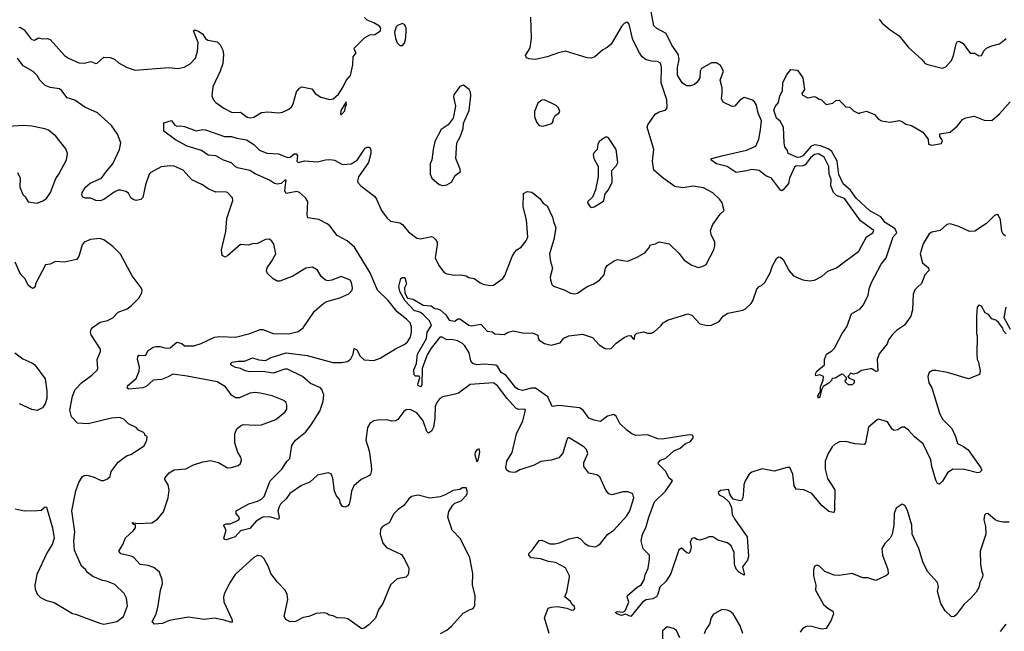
# Model space of a CAD drawing. Extents: x 2293878 to 2522763, y 823964 to 1006972.
# Tile 69 of 256: x 2302921 to 2310471, y 902661 to 907350. Entities that reach past the tile are written whole.
import ezdxf

# ---------------------------------------------------------------- set-up
doc = ezdxf.new("R2010")
doc.units = 0

msp = doc.modelspace()

# ---------------------------------------------------------------- linework, layer by layer
at = {"layer": '0CON20XD'}
for points in [[(2308037, 903263), (2307995, 903298), (2307975, 903286), (2307914.4, 903105), (2307877.8, 903045), (2307830.1, 902999.9), (2307814.6, 902945), (2307802.5, 902925), (2307775, 902908.5), (2307725, 902901.9), (2307695.4, 902884.6), (2307607, 902773), (2307565, 902793.3), (2307535, 902781.2), (2307500, 902795), (2307490, 902805), (2307505, 902812.5), (2307545, 902807.5), (2307563, 902817), (2307591.2, 902885), (2307580, 902925), (2307582.5, 902935), (2307655, 902998), (2307685, 903016.2), (2307708.6, 903055), (2307715.9, 903094.1), (2307739.2, 903145), (2307751.2, 903215), (2307748.8, 903245), (2307702.3, 903292.3), (2307686, 903355), (2307695.8, 903405), (2307721.4, 903455), (2307744.7, 903535.3), (2307787.2, 903652.8), (2307872.7, 903735), (2307925.8, 903815), (2307897, 903837), (2307875.8, 903885), (2307816.7, 903945), (2307818.8, 903955), (2307835, 903972), (2307875, 903988.8), (2307936.4, 904043.6), (2307986.1, 904063.9), (2308025, 904100), (2308065, 904116.2), (2308086, 904145), (2308085, 904157.5), (2308077.5, 904165), (2308055, 904168.1), (2307847.3, 904132.7), (2307815, 904135.8), (2307735, 904166.1), (2307645, 904162.9), (2307614.8, 904174.8), (2307575, 904201.6), (2307523.1, 904255), (2307495, 904310), (2307475, 904322.7), (2307429.2, 904310.8), (2307375, 904269.4), (2307325, 904280), (2307285, 904294), (2307242.2, 904355), (2307213.3, 904373.3), (2307055, 904390.8), (2307002.5, 904385), (2306969.5, 904459.5), (2306875, 904523.8), (2306845, 904525.3), (2306777.3, 904507.3), (2306745, 904514.3), (2306725, 904528.6), (2306652.2, 904622.2), (2306611.6, 904645), (2306587.7, 904687.7), (2306571.8, 904701.8), (2306485, 904709.5), (2306425, 904702.9), (2306395, 904712.8), (2306379, 904735), (2306366.3, 904796.3), (2306335, 904848.6), (2306315, 904868.1), (2306277.3, 904887.3), (2306235, 904897.8), (2306195.8, 904895.8), (2306160, 904915), (2306142.5, 904915), (2306075, 904832.5), (2306045, 904781.4), (2306006.8, 904675), (2306005, 904550), (2305995, 904536.2), (2305976.7, 904545), (2305973.6, 904556.4), (2305990, 904605), (2305985, 904617.5), (2305955, 904617.5), (2305945, 904627.5), (2305942.5, 904665), (2305962.2, 904715), (2305971.5, 904785), (2306038.8, 904905), (2306046.4, 904955), (2306079.1, 905005), (2306061.8, 905041.7), (2306011.5, 905091.5), (2305995, 905103.9), (2305945, 905121.5), (2305875, 905197.1), (2305834.4, 905265), (2305828.5, 905305), (2305844.4, 905365), (2305855, 905372.9), (2305875, 905373.3), (2305886.7, 905325), (2305871.9, 905295), (2305874.1, 905254.1), (2305894.5, 905214.5), (2305938.1, 905208.1), (2306015, 905162), (2306075, 905156), (2306105, 905136.7), (2306125, 905133.3), (2306145.8, 905125.8), (2306188.3, 905088.3), (2306215, 905047.5), (2306255, 905037.5), (2306283.3, 905056.7), (2306295, 905057.5), (2306365, 905006.7), (2306385, 905003.3), (2306456.4, 905016.4), (2306505, 904962.5), (2306545, 904957.5), (2306565, 904942.5), (2306635, 904937.5), (2306665, 904953.3), (2306706.4, 904963.6), (2306786.4, 904946.4), (2306849.3, 904949.3), (2306895, 904930), (2306897.5, 904905), (2306905, 904892.5), (2306945, 904866.7), (2306995, 904853.8), (2307065, 904873.3), (2307092.7, 904907.3), (2307132.7, 904927.3), (2307235, 904940), (2307312.3, 904912.3), (2307365, 904856.7), (2307405, 904831.2), (2307416.4, 904826.4), (2307455, 904830), (2307495, 904870), (2307556.1, 904913.9), (2307585, 904926.7), (2307605, 904927.5), (2307625, 904902.5), (2307635, 904900), (2307637.5, 904932.5), (2307653, 904947), (2307705, 904957.5), (2307735, 904947.5), (2307765, 904947.5), (2307785, 904957.5), (2307837.3, 905002.7), (2307855, 905026.7), (2307887.5, 905045), (2308045, 905093.8), (2308075, 905083.8), (2308135, 905018), (2308195, 905006), (2308225, 905007.5), (2308284.4, 905035.6), (2308315, 905076.2), (2308350.5, 905099.5), (2308465, 905123.8), (2308485, 905133.8), (2308530, 905175), (2308543.3, 905195), (2308572.5, 905285), (2308590, 905305), (2308608.3, 905311.7), (2308633.3, 905335), (2308678, 905415), (2308691.7, 905458.3), (2308725, 905520), (2308738.3, 905531.7), (2308755, 905530), (2308775, 905512.5), (2308820, 905425), (2308853.8, 905385), (2308925, 905354.3), (2308975, 905347.1), (2309015, 905352.9), (2309075, 905384.2), (2309117.6, 905422.4), (2309183, 905447), (2309205, 905462), (2309355, 905574.3), (2309414.4, 905685), (2309461.9, 905715), (2309469.5, 905735), (2309368.7, 905808.7), (2309245, 905980), (2309185, 906002.2), (2309159.7, 906025), (2309139.5, 906075), (2309142.2, 906125), (2309126.7, 906165), (2309123.9, 906225), (2309088.8, 906295), (2309045, 906322.5), (2309015, 906316.5), (2308985, 906291.4), (2308942.7, 906237.3), (2308925, 906229.2), (2308873.3, 906226.7), (2308861.6, 906218.4), (2308824.1, 906135.9), (2308816.4, 906095), (2308775, 906044.4), (2308765, 906038.9), (2308755, 906041.9), (2308732.6, 906072.6), (2308685.6, 906135), (2308643, 906153), (2308590, 906195), (2308535, 906202.5), (2308495, 906190), (2308415, 906177.5), (2308345, 906224.6), (2308265, 906243.6), (2308220, 906275), (2308227.5, 906285), (2308315, 906310), (2308495, 906349.4), (2308565, 906380), (2308588.9, 906435), (2308601.1, 906505), (2308607.9, 906575), (2308582.4, 906632.4), (2308570, 906695), (2308555, 906720.5), (2308535, 906734.5), (2308475, 906754), (2308440.3, 906729.7), (2308405, 906687.5), (2308385, 906683.3), (2308315, 906716.7), (2308301.4, 906745), (2308306.8, 906786.8), (2308306.6, 906826.6), (2308292.6, 906887.4), (2308316.4, 906955), (2308295, 906997.6), (2308265, 907020.4), (2308225, 907018.7), (2308147.8, 906975), (2308138.9, 906955), (2308135, 906904), (2308115, 906870), (2308095, 906854.3), (2308065, 906843.1), (2308035, 906842.2), (2308000.8, 906865), (2307965.6, 906925), (2307964.6, 906984.6), (2307976.8, 907045), (2307970, 907085), (2307920.5, 907155), (2307877.1, 907245), (2307805, 907282.9), (2307783.7, 907303.7), (2307754, 907454)], [(2306979.5, 902645), (2306945.6, 902765), (2306972.7, 902837.3), (2306995, 902846), (2307045, 902851.2), (2307117, 902837), (2307155, 902822.5), (2307170, 902825), (2307177.5, 902835), (2307175, 902850), (2307157, 902867), (2307145, 902890), (2307100, 902925), (2307116.4, 902963.6), (2307136.7, 903075), (2307136.7, 903085), (2307105, 903146.2), (2307028.1, 903188.1), (2306975, 903195.8), (2306915, 903216.2), (2306843, 903223), (2306823.6, 903243.6), (2306823.9, 903256.1), (2306853.9, 903286.1), (2306905, 903356.7), (2306925, 903358.8), (2306985, 903330.6), (2307025, 903331.1), (2307059.7, 903339.7), (2307135, 903370), (2307195, 903382.5), (2307220.3, 903370.3), (2307255, 903334), (2307285.7, 903315.7), (2307335, 903309.5), (2307355, 903317.5), (2307375.2, 903334.8), (2307430, 903405), (2307475, 903434.7), (2307576.1, 903545), (2307599.4, 903585), (2307630, 903685), (2307622.5, 903715), (2307585, 903731.2), (2307545, 903730), (2307465, 903706.2), (2307437.5, 903715), (2307414.1, 903744.1), (2307370, 903845), (2307345, 903861.2), (2307285, 903873.8), (2307246.2, 903925), (2307246, 903955), (2307276, 904025), (2307268, 904055), (2307245.8, 904075), (2307135, 904144), (2307125, 904143.3), (2307115, 904130), (2307105.4, 904094.6), (2307084.5, 904025.5), (2307055, 903990), (2306996.6, 903973.4), (2306917.9, 903962.1), (2306865, 903934.3), (2306755, 903898.6), (2306725, 903881.9), (2306705, 903878.1), (2306673.1, 903883.1), (2306656.2, 903895), (2306649.2, 903915), (2306656.7, 903965), (2306697.2, 904032.8), (2306731.1, 904175), (2306778.1, 904275), (2306799.2, 904355), (2306795, 904363.3), (2306745, 904362.5), (2306725, 904372.5), (2306658.2, 904445), (2306585, 904541.9), (2306555, 904566.7), (2306375, 904553.8), (2306285, 904487.5), (2306259.3, 904479.3), (2306165, 904458.8), (2306143.3, 904445), (2306118.8, 904415), (2306107.5, 904385), (2306104.4, 904295), (2306093.6, 904226.4), (2306078, 904195), (2306055, 904180), (2306041.9, 904191.9), (2306014.4, 904275), (2305965, 904335.7), (2305915, 904362.5), (2305885, 904357.5), (2305865, 904345.8), (2305821.2, 904285), (2305805, 904273.8), (2305775, 904272.5), (2305735, 904281.4), (2305665, 904279.4), (2305635, 904274.3), (2305605, 904252.9), (2305587, 904223), (2305574.4, 904125), (2305600.6, 904045), (2305616.7, 903935), (2305619.2, 903895), (2305610, 903865), (2305602.5, 903855), (2305540, 903825), (2305483.1, 903776.9), (2305464.2, 903735.8), (2305454.2, 903665.8), (2305445.8, 903635), (2305435, 903620), (2305415, 903613.3), (2305395, 903617.5), (2305377.5, 903645), (2305375, 903670), (2305363.3, 903683.3), (2305349.3, 903699.3), (2305334, 903735), (2305322, 903835), (2305309.3, 903869.3), (2305286.4, 903876.4), (2305205, 903858.9), (2305145, 903803.8), (2305080.4, 903779.6), (2304991.9, 903718.1), (2304963.7, 903676.3), (2304920.5, 903635), (2304909.1, 903615), (2304901.2, 903585), (2304909.5, 903535), (2304905, 903516.7), (2304838.5, 903538.5), (2304785, 903536.2), (2304735, 903504.4), (2304685, 903448.9), (2304615, 903430.5), (2304573.8, 903385), (2304505, 903362), (2304492.5, 903365), (2304486.2, 903375), (2304503.8, 903435), (2304482.5, 903475), (2304505, 903483.8), (2304535, 903485.8), (2304597.9, 903512.1), (2304606, 903525), (2304604, 903535), (2304580.8, 903565), (2304580, 903585), (2304677, 903637), (2304745, 903658.1), (2304775.8, 903675), (2304795.8, 903695), (2304841.1, 903815), (2304930, 903905), (2304968.3, 903961.7), (2304993.3, 903985), (2305006.2, 904085), (2305036, 904125), (2305111.4, 904188.6), (2305156.8, 904243.2), (2305221.1, 904348.9), (2305248.8, 904425), (2305252.1, 904475), (2305238.5, 904515), (2305227.1, 904527.1), (2305151.7, 904561.7), (2305088.5, 904615), (2304975, 904670.9), (2304955, 904670), (2304865, 904639.2), (2304785, 904652.9), (2304685, 904649.4), (2304648.6, 904658.6), (2304615, 904675.5), (2304575, 904684.5), (2304540, 904705), (2304538.8, 904715), (2304550, 904725), (2304595, 904732.9), (2304645, 904732.2), (2304705, 904758.2), (2304755, 904742.5), (2304805, 904737.8), (2304850.2, 904759.8), (2304965, 904796.4), (2305125, 904774.4), (2305321.8, 904721.8), (2305388.9, 904721.1), (2305435, 904729.4), (2305460.2, 904749.8), (2305477.5, 904785), (2305485, 904830), (2305505, 904820), (2305531.5, 904771.5), (2305561.8, 904741.8), (2305635, 904736.4), (2305685, 904753.8), (2305803.6, 904826.3), (2305875, 904861.8), (2305895, 904879.5), (2305916.1, 904915), (2305926.1, 904955), (2305926.1, 904995), (2305913.8, 905025), (2305886.2, 905055), (2305815, 905111.1), (2305745, 905196.1), (2305665.5, 905275), (2305608, 905408), (2305486.9, 905605), (2305432.9, 905655), (2305355, 905695.7), (2305298.5, 905768.5), (2305278.6, 905785), (2305215, 905817.1), (2305130.8, 905830.8), (2305124.3, 905854.3), (2305130, 905955), (2305111.2, 905985), (2305065, 906024), (2305045, 906033.8), (2304965, 906018), (2304954.4, 906034.4), (2304955.5, 906064.5), (2304965, 906120), (2304955, 906118.8), (2304925, 906094.4), (2304895, 906088.5), (2304875, 906092.9), (2304835, 906118.8), (2304725, 906167.1), (2304684.4, 906194.4), (2304591.9, 906215), (2304572.1, 906225), (2304545, 906253.3), (2304483.4, 906273.4), (2304425, 906305.9), (2304365, 906310.5), (2304316, 906346), (2304205, 906381.2), (2304115, 906428.6), (2304026.7, 906495), (2304025, 906560), (2304085, 906576), (2304107.5, 906545), (2304125, 906533.3), (2304155, 906536), (2304185, 906530.6), (2304275, 906497.1), (2304325, 906507.8), (2304345, 906504.5), (2304490, 906455), (2304545, 906454.3), (2304585, 906441.1), (2304659.4, 906429.4), (2304715, 906394), (2304758.8, 906348.8), (2304816.9, 906326.9), (2304905, 906320.4), (2304975, 906293.6), (2304995, 906296.9), (2305025, 906321.9), (2305041.9, 906321.9), (2305050.5, 906305), (2305045.8, 906265), (2305055, 906254.5), (2305105, 906268.6), (2305205, 906260.8), (2305264.5, 906275.5), (2305302.6, 906277.4), (2305335, 906273.5), (2305395, 906239.5), (2305462.5, 906245), (2305507.3, 906272.7), (2305570, 906365), (2305585, 906372.5), (2305601.7, 906371.7), (2305612.5, 906355), (2305613.8, 906325), (2305596.2, 906255), (2305519.2, 906145), (2305510, 906115), (2305513, 906103), (2305535.6, 906075.6), (2305642.9, 905995), (2305657.3, 905975), (2305695, 905888), (2305738.3, 905828.3), (2305765, 905806.2), (2305835, 905793.3), (2305855, 905778.8), (2305902.6, 905722.6), (2305965, 905674.4), (2305995, 905669.4), (2306077.5, 905687.5), (2306092.3, 905682.3), (2306110, 905665), (2306121.2, 905645), (2306122, 905625), (2306105.8, 905525), (2306134.4, 905465), (2306175, 905412), (2306195, 905402), (2306255, 905392), (2306305, 905394), (2306345, 905386.7), (2306365, 905373.3), (2306405, 905366.2), (2306451.7, 905331.7), (2306475, 905322), (2306525, 905312), (2306555, 905314.2), (2306626.2, 905365), (2306641.7, 905388.3), (2306697.8, 905535), (2306715, 905566), (2306732, 905585), (2306766, 905605), (2306804.6, 905655.4), (2306816.9, 905685), (2306815.5, 905715.5), (2306807.1, 905815), (2306781.1, 905915), (2306785, 906017.5), (2306813, 906033), (2306848.3, 906028.3), (2306908.3, 905978.3), (2306935, 905943.3), (2306965, 905922.5), (2307007.1, 905835), (2307013, 905803), (2307032.5, 905755), (2307017.1, 905665), (2306984.3, 905555), (2306990.6, 905495), (2307006.9, 905445), (2306988.6, 905375), (2306990, 905355), (2307000.9, 905320.9), (2307015, 905306), (2307095, 905280), (2307143.2, 905253.2), (2307175, 905248.6), (2307196.8, 905253.2), (2307273.3, 905305), (2307316.8, 905323.2), (2307365.8, 905354.2), (2307402, 905395), (2307412, 905445), (2307426.2, 905465), (2307478.3, 905501.7), (2307505, 905511.9), (2307545, 905504.2), (2307585, 905498.8), (2307655, 905528.8), (2307715, 905563.3), (2307743.3, 905595), (2307757, 905623), (2307795, 905631.2), (2307825, 905646.7), (2307900.7, 905630.7), (2307976.6, 905556.6), (2308015.9, 905505.9), (2308075, 905466.7), (2308125, 905450), (2308155, 905456.7), (2308185, 905473.3), (2308244.2, 905585), (2308252, 905615), (2308251.2, 905645), (2308223.4, 905703.4), (2308217.5, 905735), (2308235, 905780), (2308291.2, 905858.8), (2308321.7, 905888.3), (2308306.2, 905945), (2308290.5, 905970.5), (2308235, 906022.5), (2308165, 906061.4), (2308085, 906074.3), (2308005, 906061.4), (2307945, 906071.9), (2307854, 906135), (2307797.5, 906182.5), (2307783.6, 906196.4), (2307774, 906265), (2307784.2, 906355), (2307731.4, 906525), (2307737.5, 906545), (2307794.5, 906625.5), (2307825, 906643.8), (2307873.6, 906656.4), (2307886.4, 906673.6), (2307884, 906735), (2307838.7, 906865), (2307842.4, 906982.4), (2307835.5, 907015.5), (2307810.3, 907030.3), (2307765, 907031.9), (2307725, 907042.9), (2307695, 907066), (2307672.2, 907095), (2307623.1, 907195), (2307593.3, 907315), (2307585, 907327.5), (2307575, 907330), (2307555, 907320), (2307535, 907296.7), (2307455, 907162.5), (2307425, 907136), (2307391.5, 907118.5), (2307330, 907065), (2307305, 907056), (2307273.3, 907056.7), (2307105, 907107.5), (2307053, 907097), (2306965, 907064.3), (2306875, 907045.7), (2306825, 907049.2), (2306807.5, 907057.5), (2306800, 907075), (2306833.8, 907135), (2306846, 907205), (2306840.3, 907370.3)], [(2302915, 907290), (2302925, 907292.5), (2302955, 907272.5), (2302999.7, 907209.7), (2303015, 907198), (2303035, 907193.8), (2303065, 907212), (2303095, 907203.3), (2303135, 907206.7), (2303155, 907198.8), (2303264.2, 907075), (2303293.8, 907055), (2303375, 907020), (2303415, 907015.7), (2303465, 907030), (2303505, 907013.8), (2303515, 907016.7), (2303565, 907062.5), (2303615, 907060), (2303646.6, 907046.6), (2303679.1, 907019.1), (2303745, 906982.5), (2303805, 906962.9), (2304065, 906983.1), (2304133.2, 906976.8), (2304182.5, 906985), (2304227.9, 907012.1), (2304268.8, 907055), (2304284.2, 907105), (2304290, 907175), (2304253.3, 907265), (2304265, 907272.5), (2304295, 907260), (2304321.7, 907241.7), (2304346.1, 907206.1), (2304364.1, 907194.1), (2304435, 907181.2), (2304457.8, 907157.8), (2304477.6, 907117.6), (2304484.4, 907084.4), (2304478.5, 907015), (2304458.9, 906955), (2304402.7, 906835), (2304394.3, 906765), (2304405, 906738.8), (2304425.8, 906715), (2304485, 906670.5), (2304550.3, 906639.7), (2304615, 906640), (2304665, 906601.4), (2304686.9, 906596.9), (2304715, 906602.5), (2304775, 906638.7), (2304823.9, 906643.9), (2304905, 906635.4), (2304935, 906640.9), (2304985.4, 906664.6), (2305005, 906682), (2305016.9, 906705), (2305042.6, 906797.4), (2305065, 906826), (2305085, 906834.2), (2305160.7, 906820.7), (2305187.5, 906785), (2305230, 906755), (2305299.3, 906739.3), (2305325, 906743.8), (2305365, 906778.8), (2305402, 906835), (2305424, 906885), (2305456.8, 906923.2), (2305475.5, 907004.5), (2305478, 907065), (2305500, 907095), (2305486.2, 907125), (2305488, 907135), (2305565, 907211.2), (2305605, 907233.8), (2305645, 907237.5), (2305686.7, 907265), (2305690, 907285), (2305679.3, 907299.3), (2305637, 907327), (2305586, 907346), (2305565, 907367.5)], [(2305855, 907153.3), (2305870.7, 907169.3), (2305880, 907195), (2305883.8, 907255), (2305883.8, 907285), (2305875, 907310), (2305855, 907320), (2305817.5, 907305), (2305807.5, 907295), (2305793.8, 907255), (2305801.2, 907205), (2305815, 907173.3), (2305835, 907153.3), (2305855, 907153.3)], [(2309511.9, 907355), (2309533.9, 907323.9), (2309595, 907272.9), (2309665, 907227.1), (2309736.2, 907136.2), (2309838, 907045), (2309863.8, 907015), (2309885, 907005.8), (2309995, 906978), (2310022.3, 906987.7), (2310065, 907036.7), (2310081.4, 907075), (2310100.8, 907165), (2310110.5, 907179.5), (2310123.9, 907186.1), (2310155, 907168), (2310205, 907100), (2310215, 907093.3), (2310245, 907093.3), (2310275, 907072.5), (2310295, 907076.2), (2310317.5, 907115), (2310335, 907132), (2310375, 907150), (2310435, 907166), (2310486, 907205)], [(2304685, 904943.3), (2304765.7, 904975.7), (2304785, 904974.2), (2304865, 904943.1), (2304985, 904942.2), (2305055, 904960), (2305095, 904988), (2305180.8, 905115), (2305253.2, 905176.8), (2305275, 905189.2), (2305375, 905216.7), (2305445, 905248), (2305471.2, 905275), (2305473.8, 905295), (2305466.2, 905335), (2305453.6, 905353.6), (2305385, 905381.2), (2305315, 905354), (2305285, 905348.8), (2305265, 905354), (2305232.1, 905382.1), (2305205, 905428.8), (2305165, 905453.3), (2305115, 905446), (2305015, 905384.3), (2304915, 905344), (2304895.9, 905345.9), (2304865, 905362), (2304820, 905405), (2304812.5, 905425), (2304817.5, 905447.5), (2304852, 905495), (2304883.8, 905555), (2304869.5, 905629.5), (2304855, 905652.5), (2304835, 905666.2), (2304805, 905664), (2304745, 905633.8), (2304705, 905632.5), (2304675, 905621.2), (2304615, 905625.8), (2304515, 905538.8), (2304495, 905530), (2304472.3, 905542.3), (2304467.1, 905585), (2304501.1, 905725), (2304509.2, 905825), (2304553.8, 905965), (2304552.5, 905985), (2304513.9, 906023.9), (2304495, 906031.2), (2304425, 906028), (2304365, 906052), (2304323.3, 906085), (2304241.8, 906121.8), (2304175, 906197.5), (2304105, 906227.5), (2304075, 906230.5), (2304005, 906221.5), (2303925, 906178), (2303914.3, 906165), (2303884.4, 906085), (2303864.3, 905985.7), (2303849.4, 905970.6), (2303815, 905964.3), (2303790.9, 905970.9), (2303773.3, 905985), (2303755, 906020), (2303735, 906032.5), (2303693.6, 906043.6), (2303675, 906042.5), (2303645, 906028.1), (2303565, 905971.4), (2303538.3, 905961.7), (2303505, 905964.4), (2303465, 905982.9), (2303425, 905980.8), (2303405, 905988.8), (2303398.1, 906005), (2303400, 906025), (2303425, 906066.7), (2303462.3, 906097.7), (2303548.6, 906135), (2303587.8, 906192.2), (2303634, 906245), (2303687.1, 906355), (2303695.7, 906405), (2303671.9, 906471.9), (2303625, 906537.8), (2303516.9, 906636.9), (2303420.3, 906680.3), (2303344.1, 906734.1), (2303285, 906750.8), (2303244.2, 906805), (2303225, 906819.4), (2303155, 906830), (2303116.4, 906846.4), (2303075.7, 906885.7), (2303055, 906923.3), (2303025, 906954), (2302947.5, 906997.5), (2302903.3, 907055)], [(2310480.9, 905690.9), (2310461.2, 905705), (2310452.5, 905725), (2310441.5, 905815), (2310425, 905850), (2310415, 905857.5), (2310395, 905848.9), (2310335, 905787.1), (2310245, 905728.9), (2310205, 905726.2), (2310121.4, 905765), (2310054.3, 905785.7), (2310031.2, 905778.8), (2309978.6, 905735), (2309915, 905720.8), (2309895, 905708.8), (2309847.7, 905632.3), (2309826.6, 905555), (2309843.3, 905485), (2309888.6, 905448.6), (2309893, 905427), (2309862.5, 905395), (2309835, 905326.7), (2309808.5, 905301.5), (2309785, 905278), (2309772.3, 905245), (2309766.9, 905125), (2309753.9, 905076.1), (2309705, 905008.8), (2309643, 904967), (2309613.3, 904936.7), (2309583.8, 904895), (2309571.2, 904865), (2309511.7, 904788.3), (2309496.4, 904743.6), (2309500, 904655), (2309485, 904653.3), (2309455, 904672.5), (2309445, 904672.5), (2309375, 904660), (2309345, 904640), (2309315, 904632.5), (2309295, 904640), (2309270, 904615), (2309281.7, 904601.7), (2309320, 904585), (2309320, 904565), (2309305, 904550), (2309275, 904550), (2309251.7, 904571.7), (2309250, 904585), (2309260, 904595), (2309260, 904605), (2309235, 904630), (2309225, 904632.5), (2309175, 904602.5), (2309151.7, 904598.3), (2309146.4, 904583.6), (2309125.9, 904564.1), (2309081.7, 904538.3), (2309068.3, 904511.7), (2309056.2, 904455), (2309045, 904447.5), (2309041.2, 904465), (2309061.7, 904498.3), (2309060, 904535), (2309081.2, 904585), (2309083.6, 904613.6), (2309055, 904626), (2309025, 904620), (2309023.3, 904635), (2309033.3, 904655), (2309092.5, 904705), (2309092.5, 904745), (2309107.5, 904785), (2309148.3, 904811.7), (2309167.6, 904832.4), (2309226.2, 904945), (2309263.8, 904995), (2309298.8, 905095), (2309365.8, 905134.2), (2309388.3, 905161.7), (2309425.9, 905234.1), (2309433.6, 905286.4), (2309453.3, 905335), (2309526.2, 905475), (2309564.2, 905525), (2309618.1, 905685), (2309645.8, 905715), (2309635, 905745.6), (2309556.4, 905795), (2309525, 905838), (2309440, 905885), (2309335, 905981.2), (2309291.7, 906041.7), (2309235, 906092.5), (2309202.6, 906162.6), (2309190, 906265), (2309148.4, 906338.4), (2309120.8, 906360.8), (2309062.3, 906382.3), (2309015, 906390.5), (2308990.6, 906379.4), (2308925, 906305.6), (2308903.3, 906295), (2308885, 906293.8), (2308814.5, 906324.5), (2308807.7, 906347.7), (2308788.5, 906375), (2308782.4, 906405), (2308776.9, 906525), (2308751.7, 906571.7), (2308724.7, 906595), (2308704.5, 906655.5), (2308715, 906687.5), (2308740, 906715), (2308750, 906765), (2308770, 906805), (2308772.5, 906865), (2308800, 906925), (2308835, 906967.5), (2308885, 906962.5), (2308926, 906905), (2308938, 906815), (2308917.5, 906785), (2308920, 906775), (2308965, 906750), (2309015, 906760), (2309027, 906757), (2309045, 906742.5), (2309070, 906735), (2309105, 906700), (2309155, 906710), (2309178.3, 906731.7), (2309205, 906732.5), (2309255, 906682.5), (2309285, 906680), (2309315, 906652.5), (2309355, 906630), (2309363, 906637), (2309415, 906647.5), (2309475, 906622.5), (2309505, 906587.5), (2309530, 906575), (2309595, 906563.3), (2309665, 906576.7), (2309688.3, 906568.3), (2309715, 906548.8), (2309757.9, 906537.9), (2309845, 906486.7), (2309887.5, 906435), (2309890, 906395), (2309915, 906387.5), (2309988.3, 906401.7), (2309997.5, 906425), (2309976.7, 906455), (2309977.5, 906475), (2310055, 906487.5), (2310113, 906537), (2310150, 906585), (2310175, 906598.8), (2310240.7, 906610.7), (2310315, 906580), (2310375, 906576.7), (2310435, 906628.8), (2310515, 906720.8)], [(2306165, 906078.8), (2306195, 906083.8), (2306232.5, 906105), (2306260, 906155), (2306300, 906185), (2306297.5, 906205), (2306266, 906285), (2306272.5, 906405), (2306298.7, 906451.3), (2306320.8, 906515), (2306323.6, 906556.4), (2306366.4, 906653.6), (2306378.8, 906765), (2306377.5, 906795), (2306367.5, 906815), (2306325, 906847.5), (2306295, 906837.5), (2306250, 906775), (2306246.7, 906755), (2306263.6, 906686.4), (2306243.3, 906595), (2306206.2, 906545), (2306152.1, 906507.9), (2306103.8, 906415), (2306090, 906355), (2306082, 906275), (2306068.8, 906245), (2306068.8, 906165), (2306081.2, 906135), (2306136.1, 906086.1), (2306165, 906078.8)], [(2305385, 906620), (2305415, 906650), (2305420, 906685), (2305427.5, 906695), (2305425, 906720), (2305383.3, 906655), (2305380, 906625), (2305385, 906620)], [(2306935, 906532.5), (2307000, 906555), (2307011.7, 906568.3), (2307012.5, 906585), (2307027.5, 906615), (2307055, 906632.5), (2307062.5, 906645), (2307052.5, 906675), (2307035, 906692.5), (2306945, 906736.7), (2306925, 906732.5), (2306895, 906710), (2306867.5, 906645), (2306867, 906607), (2306882.5, 906565), (2306905, 906540), (2306935, 906532.5)], [(2302905, 906177.5), (2302923.8, 906135), (2302921.2, 906065), (2302945, 906010), (2302963, 905993), (2302985, 905952.5), (2303055, 905943.8), (2303099.2, 905960.8), (2303125, 905978.8), (2303157.5, 906025), (2303197.6, 906132.4), (2303222, 906165), (2303280, 906275), (2303286.7, 906325), (2303275, 906360), (2303197, 906457), (2303142.3, 906502.3), (2303114.1, 906514.1), (2303015, 906534), (2302945, 906540), (2302835, 906531.4)], [(2307305, 905910), (2307325, 905914), (2307385, 905950), (2307398.8, 905965), (2307410, 906015), (2307436.7, 906045), (2307464, 906105), (2307461.4, 906195), (2307495, 906228.8), (2307506.9, 906255), (2307495.6, 906355.6), (2307436.7, 906445), (2307425, 906450), (2307415, 906450), (2307385, 906432.5), (2307365, 906413.3), (2307354.2, 906395), (2307350, 906355), (2307325, 906332.5), (2307318.8, 906315), (2307322.5, 906285), (2307357.5, 906225), (2307355.8, 906145), (2307336, 906045), (2307321.7, 906008.3), (2307311.7, 905988.3), (2307276.2, 905955), (2307273.8, 905945), (2307295, 905914), (2307305, 905910)], [(2303565.7, 902715.7), (2303605, 902722.9), (2303666.7, 902735), (2303715.6, 902774.4), (2303747.5, 902855), (2303740.8, 902915), (2303721.7, 902951.7), (2303650.5, 903020.5), (2303585.7, 903045.7), (2303555, 903049.2), (2303480.3, 903080.3), (2303440.5, 903110.5), (2303424.2, 903134.2), (2303395, 903160), (2303341.7, 903281.7), (2303336.9, 903355), (2303344.2, 903424.2), (2303320, 903585), (2303351.7, 903738.3), (2303375, 903802.5), (2303400, 903845), (2303414.1, 903855.9), (2303435, 903858.8), (2303485, 903846.2), (2303545, 903817.5), (2303565, 903817.5), (2303595, 903830), (2303613.6, 903846.4), (2303623.3, 903885), (2303675, 903956.7), (2303718.6, 903991.4), (2303745, 904008.8), (2303773.6, 904016.4), (2303875, 904082.5), (2303896.2, 904125), (2303897.5, 904155), (2303880, 904165), (2303880, 904175), (2303870, 904185), (2303832.7, 904202.7), (2303813.6, 904223.6), (2303755, 904252.5), (2303718.3, 904288.3), (2303685, 904299.2), (2303625, 904294.4), (2303445, 904250.8), (2303365, 904255.6), (2303317.3, 904305), (2303304.5, 904355), (2303326.4, 904463.6), (2303347.1, 904515), (2303393.3, 904566.7), (2303474, 904625), (2303515, 904663.3), (2303520, 904675), (2303515.6, 904745), (2303540, 904805), (2303540.8, 904825), (2303469.2, 904935), (2303464, 904955), (2303467.5, 904975), (2303478.7, 904991.3), (2303538.7, 905031.3), (2303594.3, 905044.3), (2303636, 905065), (2303675, 905108.6), (2303745, 905134.2), (2303776.2, 905155), (2303833.3, 905215), (2303856.7, 905255), (2303860, 905275), (2303853.3, 905295), (2303782.5, 905385), (2303693, 905553), (2303635, 905610), (2303565, 905662.5), (2303535, 905673.3), (2303464.1, 905665.9), (2303415, 905643.3), (2303398.8, 905625), (2303374, 905535), (2303355, 905512.5), (2303265, 905491.4), (2303195, 905496), (2303155, 905476.7), (2303119.3, 905470.7), (2303042.5, 905325), (2303038.3, 905301.7), (2303025, 905290), (2303005, 905297.5), (2302986.7, 905315), (2302963, 905363), (2302927.9, 905397.9), (2302885, 905491.2)], [(2310485, 904942.5), (2310463.9, 904963.9), (2310460, 904985), (2310425, 905027.5), (2310406.1, 905046.1), (2310375, 905057.5), (2310349.3, 905089.3), (2310325, 905102.5), (2310295, 905152.5), (2310275, 905160), (2310262.5, 905145), (2310256.7, 905075), (2310256.7, 904945), (2310263.3, 904925), (2310260, 904785), (2310263.3, 904745), (2310273.8, 904725), (2310286, 904655), (2310279.5, 904630.5), (2310196.1, 904596.1), (2310034.2, 904644.2), (2309945, 904660.8), (2309919.5, 904660.5), (2309893.3, 904645), (2309883.3, 904615), (2309891.2, 904565), (2309915, 904527.5), (2309976.7, 904325), (2310000, 904285), (2310069.4, 904215), (2310096.5, 904155), (2310110.9, 904100.9), (2310158.3, 904078.3), (2310192.7, 904052.7), (2310291.2, 903915), (2310297.5, 903895), (2310280.7, 903879.3), (2310265, 903876), (2310165, 903900.8), (2310075, 903904), (2310034.5, 903875.5), (2309997.6, 903812.4), (2309975, 903790), (2309957.5, 903795), (2309945, 903820), (2309914.3, 903925), (2309907.8, 903975), (2309848.8, 904098.8), (2309781.4, 904151.4), (2309735, 904204), (2309705.5, 904225.5), (2309685, 904225.6), (2309654.6, 904205.4), (2309625, 904201.4), (2309611.8, 904211.8), (2309575, 904266.2), (2309506.1, 904286.1), (2309495, 904283.3), (2309428.8, 904225), (2309406.7, 904105), (2309395, 904092.5), (2309325, 904097.5), (2309255, 904117.1), (2309207.3, 904112.7), (2309175, 904096), (2309151.2, 904075), (2309118.8, 904025), (2309098, 903965), (2309097.5, 903905), (2309115, 903833.3), (2309170, 903745), (2309169.2, 903590.8), (2309166.2, 903575), (2309159.2, 903570.8), (2309125, 903580), (2309075, 903621.9), (2308995, 903718.5), (2308934.2, 903745.8), (2308875, 903750), (2308860, 903775), (2308849.4, 903865), (2308825, 903916.9), (2308805, 903917.1), (2308705, 903889.2), (2308615, 903907.5), (2308535, 903880), (2308514.7, 903865.3), (2308482.7, 903815), (2308473.8, 903785), (2308471.8, 903735), (2308466.4, 903683.6), (2308455.7, 903664.3), (2308445, 903662), (2308392.5, 903675), (2308368, 903708), (2308355, 903747.5), (2308295, 903741.3), (2308277.7, 903725), (2308285, 903707.5), (2308319.1, 903689.1), (2308361.2, 903651.2), (2308379.1, 903609.1), (2308385, 903557.5), (2308405.8, 903515), (2308500, 903385), (2308509.2, 903235), (2308501.2, 903205), (2308463.8, 903155), (2308476.7, 903105), (2308475, 903090), (2308434.4, 903114.4), (2308415, 903137.5), (2308402.5, 903172.5), (2308399.4, 903265), (2308375.5, 903315.5), (2308348.9, 903338.9), (2308275, 903360.6), (2308235, 903385.8), (2308205, 903386.2), (2308185, 903373.8), (2308135, 903360), (2308114.1, 903364.1), (2308095, 903377.5), (2308075, 903372.5), (2308062, 903345), (2308068.6, 903305), (2308065, 903282.5), (2308055, 903257.5), (2308037, 903263)], [(2310483.3, 905145), (2310466.4, 905066.4), (2310515, 904977.5)], [(2306146.2, 902645), (2306195, 902670), (2306230.9, 902699.1), (2306320.6, 902799.4), (2306375, 902827.5), (2306396.7, 902835), (2306411.2, 902855), (2306413.8, 902935), (2306391.9, 903015), (2306395.6, 903105), (2306373.3, 903225), (2306300.7, 903370.7), (2306236.9, 903436.9), (2306204.3, 903535), (2306210.5, 903579.5), (2306241.2, 903628.8), (2306256.1, 903643.9), (2306305, 903660), (2306346.7, 903705), (2306353.3, 903725), (2306345, 903760), (2306315, 903760), (2306295, 903747.5), (2306245, 903740), (2306184.2, 903705.8), (2306145, 903692.9), (2306065, 903682.5), (2305975, 903704.2), (2305926.1, 903693.9), (2305905, 903676.7), (2305865.5, 903624.5), (2305823.8, 903595), (2305789.7, 903560.3), (2305755, 903491.2), (2305703.3, 903465), (2305688, 903445), (2305684.2, 903405), (2305705.8, 903335.8), (2305734.3, 903304.3), (2305849.5, 903249.5), (2305872.5, 903215), (2305903.8, 903145), (2305901.2, 903105), (2305898, 903092), (2305882.5, 903075), (2305815, 903064), (2305765, 903018), (2305705.6, 902874.4), (2305672, 902825), (2305647.9, 902762.1), (2305599.1, 902710.9), (2305562.5, 902685), (2305545, 902680), (2305435.8, 902755.8), (2305415, 902762), (2305356.1, 902763.9), (2305325, 902780), (2305293.6, 902783.6), (2305275, 902797.5), (2305255, 902801.2), (2305195, 902797.5), (2305137, 902773), (2305095, 902765.7), (2305035, 902736), (2304994.2, 902734.2), (2304960.9, 902750.9), (2304948, 902775), (2304975.7, 902904.3), (2304972.3, 902942.3), (2304957.3, 902977.3), (2304896.6, 903036.6), (2304845.7, 903105), (2304827.5, 903155), (2304795, 903216.2), (2304775, 903236), (2304745, 903242), (2304715, 903226), (2304573.8, 903096.2), (2304529.1, 903030.9), (2304489.2, 902945), (2304482.9, 902925), (2304485, 902887.5), (2304548, 902755), (2304550, 902735), (2304545, 902727.5), (2304487.3, 902747.3), (2304415, 902762.5), (2304335, 902750), (2304215, 902770), (2304066, 902744), (2304015, 902720), (2303955, 902716.7), (2303936.7, 902735), (2303966.8, 902793.2), (2303982.5, 902855), (2303999.2, 902975), (2304015.7, 903025), (2304013.1, 903055), (2303993.8, 903115), (2303948.8, 903148.8), (2303905, 903164), (2303845, 903172), (2303795, 903226), (2303775.7, 903235.7), (2303695, 903254.2), (2303680, 903275), (2303710.8, 903325), (2303732.4, 903377.6), (2303789.5, 903430.5), (2303807.5, 903455), (2303808.3, 903478.3), (2303795, 903480), (2303783.8, 903496.2), (2303825, 903487.5), (2303935, 903492.5), (2303978.3, 903521.7), (2304023.2, 903576.8), (2304060, 903685), (2304066.2, 903745), (2304058, 903785), (2304033.8, 903825), (2304033.3, 903835), (2304066.2, 903875), (2304105, 903900), (2304195, 903905.8), (2304254.1, 903935.9), (2304325, 903960.8), (2304385, 903970.8), (2304444.3, 903954.3), (2304515, 903914.3), (2304545, 903916), (2304595, 903931.2), (2304615, 903947.5), (2304621.2, 903975), (2304616, 903995), (2304592.4, 904032.4), (2304569.2, 904105), (2304570, 904175), (2304586.6, 904213.4), (2304613.5, 904236.5), (2304635, 904245.7), (2304725, 904240), (2304775.8, 904244.2), (2304885, 904284), (2304955, 904340), (2304968.8, 904365), (2304970, 904395), (2304963.3, 904415), (2304945, 904430), (2304857.5, 904465), (2304765, 904486.9), (2304725, 904491.9), (2304685.8, 904485.8), (2304605, 904450.8), (2304575, 904450.8), (2304545, 904470), (2304499.2, 904535), (2304435, 904574.4), (2304205, 904616.4), (2304095, 904632), (2304059.3, 904610.7), (2304007.9, 904592.1), (2303945, 904585.6), (2303891.1, 904538.9), (2303865, 904526.5), (2303756.7, 904516.7), (2303746, 904525), (2303750.8, 904545), (2303815, 904600), (2303836.4, 904655), (2303840.4, 904685), (2303823.1, 904745), (2303825.5, 904764.5), (2303835, 904778.8), (2303885, 904776.2), (2303906.9, 904813.1), (2303945, 904839.2), (2303964.5, 904845.5), (2303995, 904845.6), (2304045, 904831.1), (2304075, 904833.1), (2304125, 904876.7), (2304165, 904868), (2304185, 904850), (2304255, 904850), (2304313.4, 904866.6), (2304415.4, 904915.4), (2304455, 904921.5), (2304575, 904916), (2304685, 904943.3)], [(2302884.3, 904795), (2302945, 904749.4), (2303015, 904720), (2303035.7, 904705), (2303115.4, 904595.4), (2303130, 904505), (2303128.9, 904445), (2303116.3, 904403.7), (2303095, 904374.2), (2303055, 904354.4), (2303015, 904360.6), (2302918.8, 904405)], [(2306425, 903960), (2306436.7, 903973.3), (2306442.5, 903995), (2306450, 904035), (2306445, 904060), (2306425, 904052.5), (2306413.8, 904035), (2306410, 904015), (2306425, 903960)], [(2302885, 903600), (2302955, 903584.2), (2303055, 903586.9), (2303085, 903590.6), (2303115, 903615.7), (2303125, 903612.5), (2303172.5, 903455), (2303185.8, 903375), (2303168.6, 903325), (2303130.8, 903265), (2303053.1, 903095), (2303036.2, 903015), (2303040, 902985), (2303053.8, 902945), (2303080.3, 902920.3), (2303127, 902897), (2303185, 902882.5), (2303325, 902796.2), (2303348.3, 902791.7), (2303535, 902723.3), (2303565.7, 902715.7)], [(2310507.7, 903497.7), (2310462.7, 903497.3), (2310424, 903506), (2310400, 903515), (2310345, 903563.3), (2310329.3, 903560.7), (2310319.3, 903550.7), (2310313.6, 903516.4), (2310327.5, 903465), (2310329.2, 903405), (2310286, 903275), (2310288, 903175), (2310295.7, 903125.7), (2310307.1, 903095), (2310304.3, 903075), (2310282.5, 903035), (2310275, 902997.5), (2310255, 902961.2), (2310215, 902913.8), (2310162.1, 902867.9), (2310102.7, 902787.3), (2310085, 902773.3), (2310065, 902772), (2310018, 902818), (2309982.9, 902875), (2309958.9, 902965), (2309965.6, 903005), (2309957.5, 903035), (2309885, 903116), (2309849.4, 903185), (2309815.5, 903295.5), (2309764, 903405), (2309762, 903475), (2309728, 903588), (2309707.5, 903625), (2309686.4, 903636.4), (2309642.5, 903605), (2309627, 903563), (2309623.8, 903475), (2309610, 903405), (2309596.2, 903375), (2309553.3, 903335), (2309532.5, 903295), (2309536.2, 903245), (2309578.8, 903135), (2309580, 903105), (2309576.7, 903095), (2309562.5, 903085), (2309485, 903051.2), (2309425, 903070), (2309385, 903070.8), (2309305, 903103.3), (2309205, 903087.8), (2309165, 903090), (2309095, 903118.8), (2309056.4, 903156.4), (2309035, 903167.5), (2309015, 903160), (2309007, 903133), (2309006.4, 903086.4), (2309026, 903015), (2309023.8, 902975), (2309083.8, 902865), (2309117, 902837), (2309156.7, 902815), (2309161.2, 902795), (2309143.6, 902746.4), (2309105, 902683.3), (2309071.7, 902678.3), (2308992.5, 902697.5), (2308965, 902700), (2308945.8, 902694.2), (2308921.7, 902678.3), (2308906, 902655)], [(2308465.8, 902644.2), (2308445, 902703.3), (2308391.2, 902795), (2308365, 902816.2), (2308345, 902823.8), (2308305, 902826.7), (2308239.5, 902790.5), (2308222, 902765), (2308209.2, 902715), (2308181.2, 902675), (2308169.7, 902640.3)], [(2307981.7, 902611.7), (2307956.8, 902666.8), (2307935, 902683.3), (2307885, 902696.2), (2307848.8, 902665), (2307850, 902575)], [(2310440.3, 902659.7), (2310485, 902716.7)]]:
    msp.add_lwpolyline(points, dxfattribs=at)

doc.saveas('drawing.dxf')
